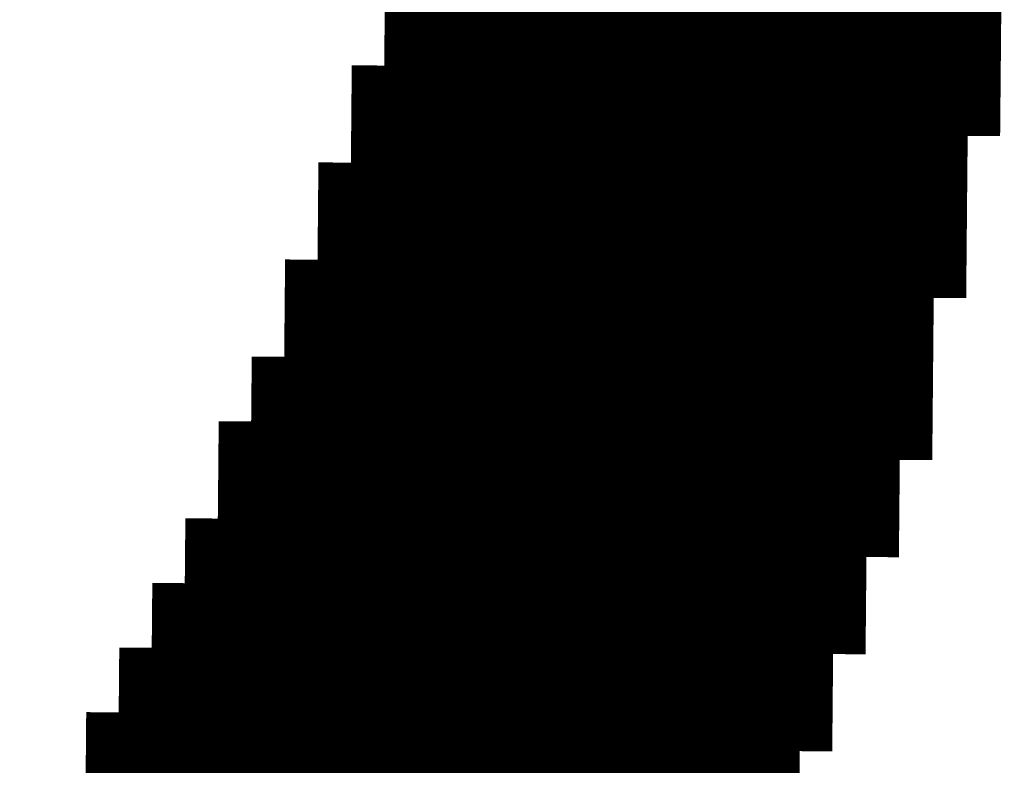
# Model space of a CAD drawing. Extents: x 63 to 129, y -4 to 99.
# Tile 58 of 69: x 80.419 to 81.189, y 11.378 to 11.961. Entities that reach past the tile are written whole.
import ezdxf

# ---------------------------------------------------------------- set-up
doc = ezdxf.new("R2010")
doc.units = 0
doc.layers.get('0').update_dxf_attribs({"linetype": 'CONTINUOUS'})
doc.layers.add('2D_LINE_29', color=112, linetype='CONTINUOUS')

# ---------------------------------------------------------------- blocks, each defined once
blk = doc.blocks.new('SMOOTH_0$0254')
at = {"const_width": 0.0127}
blk.add_lwpolyline([(-0.00635, 0, 1), (0.00635, 0, 1)], format="xyb", close=True, dxfattribs=at)
blk = doc.blocks.new('DRAWING_334')
at = {"layer": '2D_LINE_29', "const_width": 0.0254}
blk.add_lwpolyline([(0, 0), (0.0254, 0.00023), (0.0508, 0.00047), (0.05056, 0.02586), (0.07596, 0.0261), (0.07573, 0.0515), (0.10113, 0.05173), (0.12653, 0.05196), (0.1263, 0.07736), (0.15169, 0.07759), (0.15146, 0.10299), (0.17686, 0.10323), (0.17663, 0.12863), (0.20203, 0.12886), (0.22742, 0.12909), (0.22719, 0.15449), (0.25259, 0.15472), (0.25236, 0.18012), (0.27776, 0.18036), (0.27752, 0.20575), (0.30292, 0.20599), (0.32832, 0.20622), (0.35372, 0.20645), (0.35349, 0.23185), (0.37889, 0.23209), (0.40429, 0.23232), (0.42968, 0.23255)], dxfattribs=at)
at = {"layer": '2D_LINE_29'}
for p in [(0, 0), (0.0254, 0.00023)]:
    blk.add_blockref('SMOOTH_0$0254', p, dxfattribs=at)
blk = doc.blocks.new('DRAWING_338')
at = {"layer": '2D_LINE_29', "const_width": 0.0254}
blk.add_lwpolyline([(0, 0), (0.0254, 0.00023), (0.0508, 0.00047), (0.05056, 0.02587), (0.07596, 0.0261), (0.07573, 0.0515), (0.10113, 0.05173), (0.12653, 0.05196), (0.1263, 0.07736), (0.15169, 0.0776), (0.15146, 0.10299), (0.17686, 0.10323), (0.17663, 0.12863), (0.20203, 0.12886), (0.22743, 0.12909), (0.22719, 0.15449), (0.25259, 0.15472), (0.25236, 0.18012), (0.27776, 0.18036), (0.27752, 0.20575), (0.30292, 0.20599), (0.32832, 0.20622), (0.35372, 0.20645), (0.35349, 0.23185), (0.37889, 0.23209), (0.40429, 0.23232), (0.42968, 0.23255)], dxfattribs=at)
at = {"layer": '2D_LINE_29'}
for p in [(0, 0), (0.0254, 0.00023)]:
    blk.add_blockref('SMOOTH_0$0254', p, dxfattribs=at)
blk = doc.blocks.new('DRAWING_340')
at = {"layer": '2D_LINE_29', "const_width": 0.0254}
blk.add_lwpolyline([(0, 0), (0.0254, 0.00023), (0.0508, 0.00047), (0.05056, 0.02586), (0.07596, 0.0261), (0.07573, 0.0515), (0.10113, 0.05173), (0.12653, 0.05196), (0.1263, 0.07736), (0.15169, 0.07759), (0.15146, 0.10299), (0.17686, 0.10323), (0.17663, 0.12863), (0.20203, 0.12886), (0.22742, 0.12909), (0.22719, 0.15449), (0.25259, 0.15472), (0.25236, 0.18012), (0.27776, 0.18036), (0.27752, 0.20575), (0.30292, 0.20599), (0.32832, 0.20622), (0.35372, 0.20645), (0.35349, 0.23185), (0.37889, 0.23209), (0.40429, 0.23232), (0.42968, 0.23255)], dxfattribs=at)
at = {"layer": '2D_LINE_29'}
for p in [(0, 0), (0.0254, 0.00023)]:
    blk.add_blockref('SMOOTH_0$0254', p, dxfattribs=at)
blk = doc.blocks.new('DRAWING_341')
at = {"layer": '2D_LINE_29', "const_width": 0.0254}
blk.add_lwpolyline([(0, 0), (-0.0254, -0.00023), (-0.0508, -0.00047), (-0.0762, -0.0007), (-0.07596, -0.0261), (-0.10136, -0.02633), (-0.12676, -0.02656), (-0.15216, -0.0268), (-0.15193, -0.0522), (-0.17733, -0.05243), (-0.17709, -0.07783), (-0.20249, -0.07806), (-0.20226, -0.10346), (-0.22766, -0.10369), (-0.25306, -0.10393), (-0.25282, -0.12932), (-0.27822, -0.12956), (-0.27799, -0.15496), (-0.30339, -0.15519), (-0.30316, -0.18059), (-0.32855, -0.18082), (-0.35395, -0.18105), (-0.35372, -0.20645), (-0.37912, -0.20669), (-0.37889, -0.23209), (-0.40429, -0.23232), (-0.42968, -0.23255), (-0.42992, -0.20715), (-0.43015, -0.18175), (-0.43038, -0.15635), (-0.43062, -0.13096), (-0.43085, -0.10556), (-0.43108, -0.08016), (-0.43132, -0.05476), (-0.43155, -0.02936), (-0.43178, -0.00396), (-0.43201, 0.02144), (-0.43225, 0.04684), (-0.43248, 0.07224), (-0.43271, 0.09763), (-0.40731, 0.09787), (-0.38192, 0.0981), (-0.38215, 0.1235), (-0.35675, 0.12373), (-0.35698, 0.14913), (-0.33158, 0.14936), (-0.30619, 0.1496), (-0.30642, 0.175), (-0.28102, 0.17523), (-0.28125, 0.20063), (-0.25585, 0.20086), (-0.25609, 0.22626), (-0.23069, 0.22649), (-0.20529, 0.22673), (-0.20552, 0.25213), (-0.18012, 0.25236), (-0.18036, 0.27776), (-0.15496, 0.27799), (-0.15519, 0.30339), (-0.12979, 0.30362), (-0.10439, 0.30386), (-0.07899, 0.30409), (-0.07923, 0.32949), (-0.05383, 0.32972), (-0.02843, 0.32995), (-0.00303, 0.33019), (0.02237, 0.33042)], dxfattribs=at)
at = {"layer": '2D_LINE_29'}
for p in [(-0.0254, -0.00023), (0, 0)]:
    blk.add_blockref('SMOOTH_0$0254', p, dxfattribs=at)
blk = doc.blocks.new('DRAWING_345')
at = {"layer": '2D_LINE_29', "const_width": 0.0254}
blk.add_lwpolyline([(0, 0), (0.0254, 0.00023), (0.02517, 0.02563), (0.05056, 0.02586), (0.05033, 0.05126), (0.07573, 0.0515), (0.10113, 0.05173), (0.1009, 0.07713), (0.1263, 0.07736), (0.12606, 0.10276), (0.15146, 0.10299), (0.15123, 0.12839), (0.17663, 0.12863), (0.20203, 0.12886), (0.20179, 0.15426), (0.22719, 0.15449), (0.22696, 0.17989), (0.25236, 0.18012), (0.25213, 0.20552), (0.27752, 0.20575), (0.30292, 0.20599), (0.32832, 0.20622), (0.32809, 0.23162), (0.35349, 0.23185), (0.37889, 0.23209), (0.40429, 0.23232)], dxfattribs=at)
at = {"layer": '2D_LINE_29'}
for p in [(0.05033, 0.05126), (0.07573, 0.0515), (0.05056, 0.02586), (0.02517, 0.02563), (0, 0), (0.0254, 0.00023)]:
    blk.add_blockref('SMOOTH_0$0254', p, dxfattribs=at)
blk = doc.blocks.new('DRAWING_347')
at = {"layer": '2D_LINE_29', "const_width": 0.0254}
blk.add_lwpolyline([(0, 0), (0.0254, 0.00023), (0.02517, 0.02563), (0.05056, 0.02587), (0.05033, 0.05126), (0.07573, 0.0515), (0.10113, 0.05173), (0.1009, 0.07713), (0.1263, 0.07736), (0.12606, 0.10276), (0.15146, 0.10299), (0.15123, 0.12839), (0.17663, 0.12863), (0.20203, 0.12886), (0.20179, 0.15426), (0.22719, 0.15449), (0.22696, 0.17989), (0.25236, 0.18012), (0.25212, 0.20552), (0.27752, 0.20575), (0.30292, 0.20599), (0.32832, 0.20622), (0.32809, 0.23162), (0.35349, 0.23185), (0.37889, 0.23209), (0.40429, 0.23232)], dxfattribs=at)
at = {"layer": '2D_LINE_29'}
for p in [(0.05033, 0.05126), (0.07573, 0.0515), (0.05056, 0.02587), (0.02517, 0.02563), (0, 0), (0.0254, 0.00023)]:
    blk.add_blockref('SMOOTH_0$0254', p, dxfattribs=at)
blk = doc.blocks.new('DRAWING_349')
at = {"layer": '2D_LINE_29', "const_width": 0.0254}
blk.add_lwpolyline([(0, 0), (0.0254, 0.00023), (0.02517, 0.02563), (0.05056, 0.02587), (0.05033, 0.05126), (0.07573, 0.0515), (0.10113, 0.05173), (0.1009, 0.07713), (0.1263, 0.07736), (0.12606, 0.10276), (0.15146, 0.10299), (0.15123, 0.12839), (0.17663, 0.12863), (0.20203, 0.12886), (0.20179, 0.15426), (0.22719, 0.15449), (0.22696, 0.17989), (0.25236, 0.18012), (0.25212, 0.20552), (0.27752, 0.20576), (0.30292, 0.20599), (0.32832, 0.20622), (0.32809, 0.23162), (0.35349, 0.23185), (0.37889, 0.23209), (0.40429, 0.23232), (0.42968, 0.23255)], dxfattribs=at)
at = {"layer": '2D_LINE_29'}
for p in [(0.05033, 0.05126), (0.07573, 0.0515), (0.05056, 0.02587), (0.02517, 0.02563), (0, 0), (0.0254, 0.00023)]:
    blk.add_blockref('SMOOTH_0$0254', p, dxfattribs=at)
blk = doc.blocks.new('DRAWING_350')
at = {"layer": '2D_LINE_29', "const_width": 0.0254}
blk.add_lwpolyline([(0, 0), (-0.0254, -0.00023), (-0.0508, -0.00047), (-0.0762, -0.0007), (-0.1016, -0.00093), (-0.10136, -0.02633), (-0.12676, -0.02656), (-0.15216, -0.0268), (-0.17756, -0.02703), (-0.17733, -0.05243), (-0.20273, -0.05266), (-0.20249, -0.07806), (-0.22789, -0.07829), (-0.22766, -0.10369), (-0.25306, -0.10393), (-0.27846, -0.10416), (-0.27822, -0.12956), (-0.30362, -0.12979), (-0.30339, -0.15519), (-0.32879, -0.15542), (-0.32856, -0.18082), (-0.35395, -0.18105), (-0.37935, -0.18129), (-0.37912, -0.20669), (-0.40452, -0.20692), (-0.40475, -0.18152), (-0.37935, -0.18129), (-0.37959, -0.15589), (-0.35419, -0.15566), (-0.32879, -0.15542), (-0.32902, -0.13002), (-0.30362, -0.12979), (-0.30386, -0.10439), (-0.27846, -0.10416), (-0.27869, -0.07876), (-0.25329, -0.07853), (-0.22789, -0.07829), (-0.22812, -0.05289), (-0.20273, -0.05266), (-0.20296, -0.02726), (-0.17756, -0.02703), (-0.17779, -0.00163), (-0.15239, -0.0014), (-0.12699, -0.00116), (-0.1016, -0.00093), (-0.10183, 0.02447), (-0.07643, 0.0247), (-0.05103, 0.02493), (-0.02563, 0.02517), (-0.00023, 0.0254)], dxfattribs=at)
at = {"layer": '2D_LINE_29'}
for p in [(-0.0254, -0.00023), (0, 0)]:
    blk.add_blockref('SMOOTH_0$0254', p, dxfattribs=at)
blk = doc.blocks.new('DRAWING_355')
at = {"layer": '2D_LINE_29', "const_width": 0.0254}
blk.add_lwpolyline([(0, 0), (0.0254, 0.00023), (0.02517, 0.02563), (0.05056, 0.02587), (0.07596, 0.0261), (0.07573, 0.0515), (0.10113, 0.05173), (0.1009, 0.07713), (0.1263, 0.07736), (0.12606, 0.10276), (0.15146, 0.10299), (0.17686, 0.10323), (0.17663, 0.12863), (0.20203, 0.12886), (0.20179, 0.15426), (0.22719, 0.15449), (0.22696, 0.17989), (0.25236, 0.18012), (0.27776, 0.18036), (0.30316, 0.18059), (0.30292, 0.20599), (0.32832, 0.20622), (0.35372, 0.20645), (0.37912, 0.20669), (0.40452, 0.20692)], dxfattribs=at)
at = {"layer": '2D_LINE_29'}
for p in [(0.05056, 0.02587), (0.02517, 0.02563), (0, 0), (0.0254, 0.00023)]:
    blk.add_blockref('SMOOTH_0$0254', p, dxfattribs=at)
blk = doc.blocks.new('DRAWING_359')
at = {"layer": '2D_LINE_29', "const_width": 0.0254}
blk.add_lwpolyline([(0, 0), (0.0254, 0.00023), (0.02517, 0.02563), (0.05056, 0.02587), (0.07596, 0.0261), (0.07573, 0.0515), (0.10113, 0.05173), (0.1009, 0.07713), (0.1263, 0.07736), (0.12606, 0.10276), (0.15146, 0.10299), (0.17686, 0.10323), (0.17663, 0.12863), (0.20203, 0.12886), (0.20179, 0.15426), (0.22719, 0.15449), (0.22696, 0.17989), (0.25236, 0.18012), (0.27776, 0.18036), (0.30316, 0.18059), (0.30292, 0.20599), (0.32832, 0.20622), (0.35372, 0.20645), (0.37912, 0.20669), (0.40452, 0.20692), (0.42992, 0.20715)], dxfattribs=at)
at = {"layer": '2D_LINE_29'}
for p in [(0.05056, 0.02587), (0.02517, 0.02563), (0, 0), (0.0254, 0.00023)]:
    blk.add_blockref('SMOOTH_0$0254', p, dxfattribs=at)
blk = doc.blocks.new('DRAWING_361')
at = {"layer": '2D_LINE_29', "const_width": 0.0254}
blk.add_lwpolyline([(0, 0), (0.0254, 0.00023), (0.02517, 0.02563), (0.05056, 0.02586), (0.07596, 0.0261), (0.07573, 0.0515), (0.10113, 0.05173), (0.1009, 0.07713), (0.1263, 0.07736), (0.12606, 0.10276), (0.15146, 0.10299), (0.17686, 0.10323), (0.17663, 0.12863), (0.20203, 0.12886), (0.20179, 0.15426), (0.22719, 0.15449), (0.22696, 0.17989), (0.25236, 0.18012), (0.27776, 0.18036), (0.30316, 0.18059), (0.30292, 0.20599), (0.32832, 0.20622), (0.35372, 0.20645), (0.37912, 0.20669), (0.40452, 0.20692), (0.42992, 0.20715)], dxfattribs=at)
at = {"layer": '2D_LINE_29'}
for p in [(0.05056, 0.02586), (0.02517, 0.02563), (0, 0), (0.0254, 0.00023)]:
    blk.add_blockref('SMOOTH_0$0254', p, dxfattribs=at)
blk = doc.blocks.new('DRAWING_362')
at = {"layer": '2D_LINE_29', "const_width": 0.0254}
blk.add_lwpolyline([(0, 0), (-0.0254, -0.00023), (-0.02563, 0.02517), (-0.05103, 0.02493), (-0.07643, 0.0247), (-0.10183, 0.02447), (-0.12723, 0.02423), (-0.15263, 0.024), (-0.15239, -0.0014), (-0.17779, -0.00163), (-0.20319, -0.00186), (-0.22859, -0.0021), (-0.22836, -0.0275), (-0.25376, -0.02773), (-0.25352, -0.05313), (-0.27892, -0.05336), (-0.27869, -0.07876), (-0.30409, -0.07899), (-0.32949, -0.07923), (-0.32925, -0.10463), (-0.35465, -0.10486), (-0.35442, -0.13026), (-0.37982, -0.13049), (-0.37959, -0.15589), (-0.40498, -0.15612), (-0.43038, -0.15636), (-0.43062, -0.13096), (-0.40522, -0.13072), (-0.37982, -0.13049), (-0.38005, -0.10509), (-0.35465, -0.10486), (-0.35489, -0.07946), (-0.32949, -0.07923), (-0.32972, -0.05383), (-0.30432, -0.05359), (-0.27892, -0.05336), (-0.27916, -0.02796), (-0.25376, -0.02773), (-0.25399, -0.00233), (-0.22859, -0.0021), (-0.22882, 0.0233), (-0.20342, 0.02353), (-0.17803, 0.02377), (-0.15263, 0.024), (-0.15286, 0.0494), (-0.12746, 0.04963), (-0.10206, 0.04987), (-0.07666, 0.0501), (-0.05126, 0.05033), (-0.02586, 0.05056), (-0.02563, 0.02517), (-0.00023, 0.0254)], dxfattribs=at)
at = {"layer": '2D_LINE_29'}
for p in [(-0.05103, 0.02493), (-0.02563, 0.02517), (-0.0254, -0.00023), (0, 0)]:
    blk.add_blockref('SMOOTH_0$0254', p, dxfattribs=at)
blk = doc.blocks.new('DRAWING_367')
at = {"layer": '2D_LINE_29', "const_width": 0.0254}
blk.add_lwpolyline([(0, 0), (0.0254, 0.00023), (0.0508, 0.00047), (0.05056, 0.02587), (0.07596, 0.0261), (0.07573, 0.0515), (0.10113, 0.05173), (0.1009, 0.07713), (0.1263, 0.07736), (0.15169, 0.0776), (0.15146, 0.10299), (0.17686, 0.10323), (0.17663, 0.12863), (0.20203, 0.12886), (0.20179, 0.15426), (0.22719, 0.15449), (0.25259, 0.15472), (0.27799, 0.15496), (0.27776, 0.18036), (0.30316, 0.18059), (0.32855, 0.18082), (0.35395, 0.18106), (0.37935, 0.18129), (0.40475, 0.18152), (0.40498, 0.15612), (0.43038, 0.15636), (0.45578, 0.15659)], dxfattribs=at)
at = {"layer": '2D_LINE_29'}
for p in [(0, 0), (0.0254, 0.00023)]:
    blk.add_blockref('SMOOTH_0$0254', p, dxfattribs=at)
blk = doc.blocks.new('DRAWING_368')
at = {"layer": '2D_LINE_29', "const_width": 0.0254}
blk.add_lwpolyline([(0, 0), (-0.0254, -0.00023), (-0.0508, -0.00047), (-0.05103, 0.02493), (-0.07643, 0.0247), (-0.10183, 0.02447), (-0.12723, 0.02423), (-0.15263, 0.024), (-0.17803, 0.02377), (-0.17779, -0.00163), (-0.20319, -0.00186), (-0.22859, -0.0021), (-0.25399, -0.00233), (-0.25376, -0.02773), (-0.27916, -0.02796), (-0.27892, -0.05336), (-0.30432, -0.05359), (-0.30409, -0.07899), (-0.32949, -0.07923), (-0.35489, -0.07946), (-0.35465, -0.10486), (-0.38005, -0.10509), (-0.37982, -0.13049), (-0.40522, -0.13072), (-0.40498, -0.15612), (-0.43038, -0.15635), (-0.45578, -0.15659), (-0.45602, -0.13119), (-0.45625, -0.10579), (-0.45648, -0.08039), (-0.48188, -0.08062), (-0.48211, -0.05523), (-0.48235, -0.02983), (-0.48258, -0.00443), (-0.48281, 0.02097), (-0.48305, 0.04637), (-0.50844, 0.04614), (-0.50868, 0.07154), (-0.50891, 0.09694), (-0.50914, 0.12233), (-0.50938, 0.14773), (-0.50961, 0.17313), (-0.50984, 0.19853), (-0.51008, 0.22393), (-0.51031, 0.24933), (-0.51054, 0.27473), (-0.51077, 0.30013), (-0.51101, 0.32553), (-0.51124, 0.35092), (-0.51147, 0.37632), (-0.51171, 0.40172), (-0.51194, 0.42712), (-0.51217, 0.45252), (-0.51241, 0.47792), (-0.51264, 0.50332), (-0.51287, 0.52872), (-0.5131, 0.55412), (-0.51334, 0.57951), (-0.51357, 0.60491), (-0.5138, 0.63031), (-0.48841, 0.63055), (-0.48864, 0.65594), (-0.48887, 0.68134), (-0.46347, 0.68158), (-0.46371, 0.70698), (-0.46394, 0.73237), (-0.43854, 0.73261), (-0.41314, 0.73284), (-0.41337, 0.75824), (-0.38797, 0.75847), (-0.38821, 0.78387), (-0.36281, 0.7841), (-0.36304, 0.8095), (-0.33764, 0.80974), (-0.31224, 0.80997), (-0.31248, 0.83537), (-0.28708, 0.8356), (-0.28731, 0.861), (-0.26191, 0.86123), (-0.26214, 0.88663), (-0.23675, 0.88687), (-0.21135, 0.8871), (-0.18595, 0.88733), (-0.18618, 0.91273), (-0.16078, 0.91296), (-0.13538, 0.9132), (-0.13562, 0.9386), (-0.11022, 0.93883), (-0.08482, 0.93906), (-0.05942, 0.93929), (-0.03402, 0.93953), (-0.00862, 0.93976), (0.01678, 0.93999), (0.01654, 0.96539), (0.04194, 0.96563), (0.04171, 0.99102), (0.04148, 1.01642), (0.04124, 1.04182)], dxfattribs=at)
at = {"layer": '2D_LINE_29'}
for p in [(-0.0254, -0.00023), (0, 0)]:
    blk.add_blockref('SMOOTH_0$0254', p, dxfattribs=at)
blk = doc.blocks.new('DRAWING_372')
at = {"layer": '2D_LINE_29', "const_width": 0.0254}
blk.add_lwpolyline([(0, 0), (0.0254, 0.00023), (0.02517, 0.02563), (0.05056, 0.02587), (0.05033, 0.05126), (0.07573, 0.0515), (0.0755, 0.0769), (0.1009, 0.07713), (0.1263, 0.07736), (0.12606, 0.10276), (0.15146, 0.10299), (0.15123, 0.12839), (0.17663, 0.12863), (0.17639, 0.15402), (0.20179, 0.15426), (0.22719, 0.15449), (0.25259, 0.15472), (0.25236, 0.18012), (0.27776, 0.18036), (0.30316, 0.18059), (0.32856, 0.18082), (0.35395, 0.18105), (0.37935, 0.18129), (0.37959, 0.15589), (0.40498, 0.15612), (0.43038, 0.15636), (0.43062, 0.13096), (0.45602, 0.13119)], dxfattribs=at)
at = {"layer": '2D_LINE_29'}
for p in [(0.0755, 0.0769), (0.1009, 0.07713), (0.05033, 0.05126), (0.07573, 0.0515), (0.05056, 0.02587), (0.02517, 0.02563), (0, 0), (0.0254, 0.00023)]:
    blk.add_blockref('SMOOTH_0$0254', p, dxfattribs=at)
blk = doc.blocks.new('DRAWING_374')
at = {"layer": '2D_LINE_29', "const_width": 0.0254}
blk.add_lwpolyline([(0, 0), (-0.0254, -0.00023), (-0.0508, -0.00047), (-0.05103, 0.02493), (-0.07643, 0.0247), (-0.10183, 0.02447), (-0.10206, 0.04987), (-0.12746, 0.04963), (-0.15286, 0.0494), (-0.17826, 0.04917), (-0.20366, 0.04893), (-0.22906, 0.0487), (-0.22882, 0.0233), (-0.25422, 0.02307), (-0.27962, 0.02284), (-0.30502, 0.0226), (-0.30479, -0.0028), (-0.33019, -0.00303), (-0.32995, -0.02843), (-0.35535, -0.02866), (-0.35512, -0.05406), (-0.38052, -0.05429), (-0.40592, -0.05453), (-0.40568, -0.07993), (-0.43108, -0.08016), (-0.43085, -0.10556), (-0.45625, -0.10579), (-0.45648, -0.08039), (-0.43108, -0.08016), (-0.43132, -0.05476), (-0.40592, -0.05453), (-0.40615, -0.02913), (-0.38075, -0.02889), (-0.35535, -0.02866), (-0.35559, -0.00326), (-0.33019, -0.00303), (-0.33042, 0.02237), (-0.30502, 0.0226), (-0.30525, 0.048), (-0.27985, 0.04823), (-0.25446, 0.04847), (-0.22906, 0.0487), (-0.22929, 0.0741), (-0.20389, 0.07433), (-0.17849, 0.07457), (-0.15309, 0.0748), (-0.12769, 0.07503), (-0.1023, 0.07526), (-0.10206, 0.04987), (-0.07666, 0.0501), (-0.05126, 0.05033), (-0.05103, 0.02493), (-0.02563, 0.02517), (-0.00023, 0.0254)], dxfattribs=at)
at = {"layer": '2D_LINE_29'}
for p in [(-0.0254, -0.00023), (0, 0)]:
    blk.add_blockref('SMOOTH_0$0254', p, dxfattribs=at)
blk = doc.blocks.new('DRAWING_379')
at = {"layer": '2D_LINE_29', "const_width": 0.0254}
blk.add_lwpolyline([(0, 0), (0.0254, 0.00023), (0.02517, 0.02563), (0.05056, 0.02587), (0.05033, 0.05126), (0.07573, 0.0515), (0.10113, 0.05173), (0.1009, 0.07713), (0.1263, 0.07736), (0.12606, 0.10276), (0.15146, 0.10299), (0.15123, 0.12839), (0.17663, 0.12863), (0.20203, 0.12886), (0.22743, 0.12909), (0.22719, 0.15449), (0.25259, 0.15472), (0.27799, 0.15496), (0.30339, 0.15519), (0.32879, 0.15542), (0.35419, 0.15566), (0.35442, 0.13026), (0.37982, 0.13049), (0.40522, 0.13072), (0.40545, 0.10532), (0.43085, 0.10556), (0.45625, 0.10579), (0.45648, 0.08039), (0.48188, 0.08062)], dxfattribs=at)
at = {"layer": '2D_LINE_29'}
for p in [(0.05033, 0.05126), (0.07573, 0.0515), (0.05056, 0.02587), (0.02517, 0.02563), (0, 0), (0.0254, 0.00023)]:
    blk.add_blockref('SMOOTH_0$0254', p, dxfattribs=at)
blk = doc.blocks.new('DRAWING_381')
at = {"layer": '2D_LINE_29', "const_width": 0.0254}
blk.add_lwpolyline([(0, 0), (-0.0254, -0.00023), (-0.02563, 0.02517), (-0.05103, 0.02493), (-0.07643, 0.0247), (-0.07666, 0.0501), (-0.10206, 0.04987), (-0.12746, 0.04963), (-0.12769, 0.07503), (-0.15309, 0.0748), (-0.17849, 0.07457), (-0.17872, 0.09996), (-0.20412, 0.09973), (-0.22952, 0.0995), (-0.25492, 0.09927), (-0.28032, 0.09903), (-0.30572, 0.0988), (-0.30549, 0.0734), (-0.33089, 0.07317), (-0.35628, 0.07293), (-0.38168, 0.0727), (-0.38145, 0.0473), (-0.40685, 0.04707), (-0.40662, 0.02167), (-0.43201, 0.02144), (-0.43178, -0.00396), (-0.45718, -0.00419), (-0.48258, -0.00443), (-0.48235, -0.02983), (-0.50775, -0.03006), (-0.50798, -0.00466), (-0.48258, -0.00443), (-0.48281, 0.02097), (-0.45741, 0.0212), (-0.43201, 0.02144), (-0.43225, 0.04684), (-0.40685, 0.04707), (-0.40708, 0.07247), (-0.38168, 0.0727), (-0.38192, 0.0981), (-0.35652, 0.09833), (-0.33112, 0.09857), (-0.30572, 0.0988), (-0.30595, 0.1242), (-0.28055, 0.12443), (-0.25515, 0.12466), (-0.22976, 0.1249), (-0.20436, 0.12513), (-0.17896, 0.12536), (-0.17872, 0.09996), (-0.15333, 0.1002), (-0.12793, 0.10043), (-0.12769, 0.07503), (-0.10229, 0.07526), (-0.0769, 0.0755), (-0.07666, 0.0501), (-0.05126, 0.05033), (-0.02586, 0.05057)], dxfattribs=at)
at = {"layer": '2D_LINE_29'}
for p in [(-0.05103, 0.02493), (-0.02563, 0.02517), (-0.0254, -0.00023), (0, 0)]:
    blk.add_blockref('SMOOTH_0$0254', p, dxfattribs=at)
blk = doc.blocks.new('DRAWING_385')
at = {"layer": '2D_LINE_29', "const_width": 0.0254}
blk.add_lwpolyline([(0, 0), (-0.0254, -0.00023), (-0.02563, 0.02517), (-0.05103, 0.02493), (-0.05126, 0.05033), (-0.07666, 0.0501), (-0.10206, 0.04987), (-0.1023, 0.07526), (-0.12769, 0.07503), (-0.15309, 0.0748), (-0.15333, 0.1002), (-0.17872, 0.09996), (-0.20412, 0.09973), (-0.20436, 0.12513), (-0.22976, 0.1249), (-0.25515, 0.12466), (-0.28055, 0.12443), (-0.30595, 0.1242), (-0.33135, 0.12397), (-0.33112, 0.09857), (-0.35652, 0.09833), (-0.38192, 0.0981), (-0.40732, 0.09787), (-0.40708, 0.07247), (-0.43248, 0.07224), (-0.43225, 0.04684), (-0.45765, 0.0466), (-0.45741, 0.0212), (-0.48281, 0.02097), (-0.50821, 0.02074), (-0.50798, -0.00466), (-0.53338, -0.00489)], dxfattribs=at)
at = {"layer": '2D_LINE_29'}
for p in [(-0.07666, 0.0501), (-0.05126, 0.05033), (-0.05103, 0.02493), (-0.02563, 0.02517), (-0.0254, -0.00023), (0, 0)]:
    blk.add_blockref('SMOOTH_0$0254', p, dxfattribs=at)
blk = doc.blocks.new('DRAWING_390')
at = {"layer": '2D_LINE_29', "const_width": 0.0254}
blk.add_lwpolyline([(0, 0), (-0.0254, -0.00023), (-0.02563, 0.02517), (-0.05103, 0.02493), (-0.07643, 0.0247), (-0.07666, 0.0501), (-0.10206, 0.04987), (-0.10229, 0.07527), (-0.12769, 0.07503), (-0.15309, 0.0748), (-0.15333, 0.1002), (-0.17872, 0.09996), (-0.20412, 0.09973), (-0.20436, 0.12513), (-0.22976, 0.1249), (-0.25515, 0.12466), (-0.25539, 0.15006), (-0.28079, 0.14983), (-0.30619, 0.1496), (-0.33158, 0.14936), (-0.35698, 0.14913), (-0.38238, 0.1489), (-0.38215, 0.1235), (-0.40755, 0.12327), (-0.43295, 0.12303), (-0.45835, 0.1228), (-0.45811, 0.0974), (-0.48351, 0.09717), (-0.48328, 0.07177), (-0.50868, 0.07154), (-0.50844, 0.04614), (-0.53384, 0.0459), (-0.55924, 0.04567), (-0.55948, 0.07107), (-0.53408, 0.0713), (-0.50868, 0.07154), (-0.50891, 0.09694), (-0.48351, 0.09717), (-0.48374, 0.12257), (-0.45835, 0.1228), (-0.45858, 0.1482), (-0.43318, 0.14843), (-0.40778, 0.14867), (-0.38238, 0.1489), (-0.38261, 0.1743), (-0.35722, 0.17453), (-0.33182, 0.17476), (-0.30642, 0.175), (-0.28102, 0.17523), (-0.25562, 0.17546), (-0.25539, 0.15006), (-0.22999, 0.1503), (-0.20459, 0.15053), (-0.20436, 0.12513), (-0.17896, 0.12536), (-0.15356, 0.1256), (-0.15333, 0.1002), (-0.12793, 0.10043), (-0.10253, 0.10066), (-0.10229, 0.07527), (-0.0769, 0.0755), (-0.07666, 0.0501), (-0.05126, 0.05033), (-0.02586, 0.05057)], dxfattribs=at)
at = {"layer": '2D_LINE_29'}
for p in [(-0.05103, 0.02493), (-0.02563, 0.02517), (-0.0254, -0.00023), (0, 0)]:
    blk.add_blockref('SMOOTH_0$0254', p, dxfattribs=at)
blk = doc.blocks.new('DRAWING_395')
at = {"layer": '2D_LINE_29', "const_width": 0.0254}
for points in [[(-0.30619, 0.1496), (-0.30642, 0.175), (-0.33182, 0.17476), (-0.35722, 0.17453), (-0.38262, 0.1743), (-0.40801, 0.17406), (-0.43341, 0.17383), (-0.43318, 0.14843)], [(-0.63637, 0.14657), (-0.6366, 0.17197), (-0.63684, 0.19737), (-0.66224, 0.19713), (-0.66247, 0.22253), (-0.6627, 0.24793), (-0.66294, 0.27333), (-0.68833, 0.2731), (-0.68857, 0.2985), (-0.6888, 0.32389), (-0.68903, 0.34929), (-0.68927, 0.37469), (-0.6895, 0.40009), (-0.68973, 0.42549), (-0.68997, 0.45089), (-0.6902, 0.47629), (-0.69043, 0.50169), (-0.69066, 0.52709), (-0.6909, 0.55249), (-0.69113, 0.57788), (-0.69136, 0.60328), (-0.6916, 0.62868), (-0.69183, 0.65408), (-0.69206, 0.67948), (-0.6923, 0.70488), (-0.69253, 0.73028), (-0.69276, 0.75568), (-0.69299, 0.78108)]]:
    blk.add_lwpolyline(points, dxfattribs=at)
blk = doc.blocks.new('DRAWING_438')
at = {"layer": '2D_LINE_29', "const_width": 0.0254}
blk.add_lwpolyline([(-1.09984, 0.82814), (-1.10008, 0.85354), (-1.10031, 0.87894), (-1.10054, 0.90434), (-1.10078, 0.92974), (-1.10101, 0.95514), (-1.10124, 0.98054), (-1.10147, 1.00594), (-1.10171, 1.03134), (-1.10194, 1.05674), (-1.10217, 1.08213), (-1.10241, 1.10753), (-1.10264, 1.13293), (-1.10287, 1.15833), (-1.10311, 1.18373), (-1.10334, 1.20913), (-1.10357, 1.23453), (-1.10381, 1.25993), (-1.10404, 1.28533), (-1.10427, 1.31072), (-1.1045, 1.33612), (-1.10474, 1.36152), (-1.10497, 1.38692), (-1.1052, 1.41232), (-1.10544, 1.43772), (-1.10567, 1.46312)], dxfattribs=at)
blk = doc.blocks.new('DRAWING_441')
at = {"layer": '2D_LINE_29', "const_width": 0.0254}
blk.add_lwpolyline([(-1.15087, 0.85308), (-1.15111, 0.87848), (-1.15134, 0.90388), (-1.15157, 0.92927), (-1.15181, 0.95467), (-1.15204, 0.98007), (-1.15227, 1.00547), (-1.15251, 1.03087), (-1.15274, 1.05627), (-1.15297, 1.08167), (-1.1532, 1.10707), (-1.15344, 1.13247), (-1.15367, 1.15786), (-1.1539, 1.18326), (-1.15414, 1.20866), (-1.15437, 1.23406), (-1.1546, 1.25946), (-1.15484, 1.28486), (-1.15507, 1.31026), (-1.1553, 1.33566), (-1.15553, 1.36106), (-1.15577, 1.38645), (-1.156, 1.41185), (-1.15623, 1.43725), (-1.15647, 1.46265), (-1.1567, 1.48805)], dxfattribs=at)
blk = doc.blocks.new('DRAWING_444')
at = {"layer": '2D_LINE_29', "const_width": 0.0254}
blk.add_lwpolyline([(-0.05639, 0.60911), (-0.05662, 0.63451), (-0.05686, 0.65991), (-0.05709, 0.68531), (-0.05732, 0.7107), (-0.05756, 0.7361), (-0.05779, 0.7615), (-0.05802, 0.7869), (-0.05825, 0.8123), (-0.05849, 0.8377), (-0.05872, 0.8631), (-0.05895, 0.8885), (-0.05919, 0.9139), (-0.05942, 0.93929), (-0.05965, 0.96469), (-0.05989, 0.99009), (-0.06012, 1.01549), (-0.06035, 1.04089), (-0.06058, 1.06629), (-0.06082, 1.09169), (-0.06105, 1.11709), (-0.06128, 1.14249), (-0.06152, 1.16788), (-0.06175, 1.19328), (-0.06198, 1.21868), (-0.06222, 1.24408)], dxfattribs=at)
blk = doc.blocks.new('DRAWING_445')
at = {"layer": '2D_LINE_29', "const_width": 0.0254}
blk.add_lwpolyline([(-1.02435, 0.90504), (-1.02458, 0.93044), (-1.02481, 0.95584), (-1.02505, 0.98124), (-1.02528, 1.00664), (-1.02551, 1.03204), (-1.02574, 1.05743), (-1.02598, 1.08283), (-1.02621, 1.10823), (-1.02644, 1.13363), (-1.02668, 1.15903), (-1.02691, 1.18443), (-1.02714, 1.20983), (-1.02738, 1.23523), (-1.02761, 1.26063), (-1.02784, 1.28602), (-1.02807, 1.31142), (-1.02831, 1.33682), (-1.02854, 1.36222), (-1.02877, 1.38762), (-1.02901, 1.41302), (-1.02924, 1.43842), (-1.02947, 1.46382), (-1.02971, 1.48922), (-1.02994, 1.51462), (-1.03017, 1.54001)], dxfattribs=at)
blk = doc.blocks.new('DRAWING_451')
at = {"layer": '2D_LINE_29', "const_width": 0.0254}
for points in [[(-1.34428, -0.21554), (-1.34451, -0.19014), (-1.34475, -0.16474), (-1.34498, -0.13934), (-1.34521, -0.11395), (-1.34544, -0.08855), (-1.34568, -0.06315), (-1.34591, -0.03775), (-1.34614, -0.01235), (-1.34638, 0.01305), (-1.34661, 0.03845), (-1.34684, 0.06385), (-1.34708, 0.08925), (-1.34731, 0.11464), (-1.34754, 0.14004), (-1.34777, 0.16544), (-1.34801, 0.19084), (-1.34824, 0.21624), (-1.34847, 0.24164), (-1.34871, 0.26704), (-1.34894, 0.29244), (-1.34917, 0.31784), (-1.34941, 0.34324), (-1.34964, 0.36863), (-1.34987, 0.39403), (-1.3501, 0.41943)], [(-1.5533, 0.41757), (-1.55306, 0.39217), (-1.57846, 0.39194), (-1.57823, 0.36654), (-1.60363, 0.3663), (-1.62903, 0.36607), (-1.62879, 0.34067), (-1.65419, 0.34044), (-1.65396, 0.31504), (-1.67936, 0.31481), (-1.67913, 0.28941), (-1.70452, 0.28917), (-1.72992, 0.28894), (-1.72969, 0.26354), (-1.75509, 0.26331), (-1.75486, 0.23791), (-1.78026, 0.23768)]]:
    blk.add_lwpolyline(points, dxfattribs=at)
blk = doc.blocks.new('DRAWING_459')
at = {"layer": '2D_LINE_29', "const_width": 0.0254}
blk.add_lwpolyline([(-1.73482, 0.82232), (-1.73505, 0.84772), (-1.73528, 0.87312), (-1.73552, 0.89852), (-1.73575, 0.92392), (-1.73598, 0.94931), (-1.73621, 0.97471), (-1.73645, 1.00011), (-1.73668, 1.02551), (-1.76208, 1.02528), (-1.76231, 1.05068), (-1.76255, 1.07608), (-1.76278, 1.10147), (-1.78818, 1.10124), (-1.81358, 1.10101), (-1.81381, 1.12641), (-1.83921, 1.12617), (-1.86461, 1.12594), (-1.86484, 1.15134), (-1.89024, 1.15111), (-1.91564, 1.15087), (-1.94104, 1.15064), (-1.96644, 1.15041), (-1.99184, 1.15018), (-1.9916, 1.12478), (-2.017, 1.12454), (-2.0424, 1.12431), (-2.0678, 1.12408), (-2.06757, 1.09868), (-2.09297, 1.09845), (-2.09273, 1.07305), (-2.11813, 1.07281), (-2.1179, 1.04741), (-2.1433, 1.04718), (-2.1687, 1.04695), (-2.16846, 1.02155), (-2.19386, 1.02132), (-2.19363, 0.99592), (-2.21903, 0.99568), (-2.21879, 0.97029), (-2.24419, 0.97005)], dxfattribs=at)
blk = doc.blocks.new('DRAWING_460')
at = {"layer": '2D_LINE_29', "const_width": 0.0254}
blk.add_lwpolyline([(-1.76068, 0.87288), (-1.76091, 0.89828), (-1.76115, 0.92368), (-1.76138, 0.94908), (-1.76161, 0.97448), (-1.76185, 0.99988), (-1.76208, 1.02528), (-1.76231, 1.05068), (-1.76255, 1.07608), (-1.76278, 1.10147), (-1.76301, 1.12687), (-1.76325, 1.15227), (-1.76348, 1.17767), (-1.76371, 1.20307), (-1.78911, 1.20284), (-1.78934, 1.22824), (-1.78958, 1.25363), (-1.78981, 1.27903), (-1.81521, 1.2788), (-1.84061, 1.27857), (-1.84084, 1.30397), (-1.86624, 1.30373), (-1.89164, 1.3035), (-1.91704, 1.30327), (-1.94244, 1.30303), (-1.96783, 1.3028), (-1.9676, 1.2774), (-1.993, 1.27717), (-2.0184, 1.27694), (-2.0438, 1.2767), (-2.04357, 1.2513), (-2.06896, 1.25107), (-2.06873, 1.22567), (-2.09413, 1.22544), (-2.0939, 1.20004), (-2.1193, 1.19981), (-2.1447, 1.19957), (-2.14446, 1.17418), (-2.16986, 1.17394), (-2.16963, 1.14854), (-2.19503, 1.14831), (-2.19479, 1.12291), (-2.22019, 1.12268), (-2.24559, 1.12245)], dxfattribs=at)
blk = doc.blocks.new('DRAWING_467')
at = {"layer": '2D_LINE_29', "const_width": 0.0254}
blk.add_lwpolyline([(-1.60899, 0.95048), (-1.60922, 0.97588), (-1.60945, 1.00128), (-1.63485, 1.00104), (-1.63509, 1.02644), (-1.63532, 1.05184), (-1.66072, 1.05161), (-1.66095, 1.07701), (-1.66118, 1.10241), (-1.68658, 1.10217), (-1.71198, 1.10194), (-1.71221, 1.12734), (-1.73761, 1.12711), (-1.76301, 1.12687), (-1.76325, 1.15227), (-1.78864, 1.15204), (-1.81404, 1.15181), (-1.81428, 1.17721), (-1.83967, 1.17697), (-1.86507, 1.17674), (-1.89047, 1.17651), (-1.91587, 1.17627), (-1.94127, 1.17604), (-1.94104, 1.15064), (-1.96644, 1.15041), (-1.99184, 1.15018), (-2.01723, 1.14994), (-2.017, 1.12454), (-2.0424, 1.12431), (-2.04217, 1.09891), (-2.06757, 1.09868), (-2.06733, 1.07328), (-2.09273, 1.07305), (-2.11813, 1.07281), (-2.1179, 1.04741), (-2.1433, 1.04718), (-2.14306, 1.02178), (-2.16846, 1.02155)], dxfattribs=at)
blk = doc.blocks.new('DRAWING_472')
at = {"layer": '2D_LINE_29', "const_width": 0.0254}
blk.add_lwpolyline([(-1.41628, -0.67342), (-1.41651, -0.64802), (-1.44191, -0.64826), (-1.44215, -0.62286), (-1.46755, -0.62309), (-1.49294, -0.62332), (-1.49318, -0.59792), (-1.51858, -0.59816), (-1.54398, -0.59839), (-1.54421, -0.57299), (-1.56961, -0.57322), (-1.59501, -0.57346), (-1.59524, -0.54806), (-1.62064, -0.54829), (-1.64604, -0.54852), (-1.67144, -0.54876), (-1.69683, -0.54899), (-1.72223, -0.54922), (-1.722, -0.57462), (-1.7474, -0.57485), (-1.7728, -0.57509), (-1.7982, -0.57532), (-1.79796, -0.60072), (-1.82336, -0.60095), (-1.82313, -0.62635), (-1.84853, -0.62658), (-1.8483, -0.65198), (-1.8737, -0.65222), (-1.89909, -0.65245), (-1.89886, -0.67785)], dxfattribs=at)
blk = doc.blocks.new('DRAWING_480')
at = {"layer": '2D_LINE_29', "const_width": 0.0254}
blk.add_lwpolyline([(-1.71198, 1.10194), (-1.71221, 1.12734), (-1.73761, 1.12711), (-1.76301, 1.12687), (-1.76325, 1.15227), (-1.78864, 1.15204), (-1.81404, 1.15181), (-1.83944, 1.15157), (-1.86484, 1.15134), (-1.89024, 1.15111), (-1.89001, 1.12571), (-1.91541, 1.12548), (-1.9408, 1.12524), (-1.9662, 1.12501), (-1.96597, 1.09961)], dxfattribs=at)
blk = doc.blocks.new('DRAWING_481')
at = {"layer": '2D_LINE_29', "const_width": 0.0254}
blk.add_lwpolyline([(-2.0424, 1.12431), (-2.04263, 1.14971), (-2.04287, 1.17511), (-2.0431, 1.20051), (-2.04333, 1.22591), (-2.04357, 1.2513), (-2.0438, 1.2767), (-2.04403, 1.3021), (-2.04426, 1.3275), (-2.0445, 1.3529), (-2.04473, 1.3783), (-2.04496, 1.4037), (-2.0452, 1.4291), (-2.04543, 1.4545), (-2.04566, 1.4799), (-2.0459, 1.50529), (-2.04613, 1.53069), (-2.04636, 1.55609), (-2.04659, 1.58149), (-2.04683, 1.60689), (-2.04706, 1.63229), (-2.04729, 1.65769), (-2.04753, 1.68309), (-2.04776, 1.70849), (-2.04799, 1.73388), (-2.04823, 1.75928)], dxfattribs=at)
blk = doc.blocks.new('DRAWING_484')
at = {"layer": '2D_LINE_29', "const_width": 0.0254}
blk.add_lwpolyline([(-1.73785, 1.15251), (-1.73808, 1.1779), (-1.73831, 1.2033), (-1.73855, 1.2287), (-1.73878, 1.2541), (-1.73901, 1.2795), (-1.73924, 1.3049), (-1.73948, 1.3303), (-1.73971, 1.3557), (-1.73994, 1.3811), (-1.74018, 1.40649), (-1.74041, 1.43189), (-1.74064, 1.45729), (-1.74088, 1.48269), (-1.74111, 1.50809), (-1.74134, 1.53349), (-1.74157, 1.55889), (-1.74181, 1.58429), (-1.74204, 1.60969), (-1.74227, 1.63508), (-1.76767, 1.63485), (-1.76791, 1.66025), (-1.76814, 1.68565), (-1.76837, 1.71105), (-1.79377, 1.71082), (-1.81917, 1.71058), (-1.84457, 1.71035), (-1.86997, 1.71012), (-1.89537, 1.70988), (-1.89513, 1.68448), (-1.92053, 1.68425), (-1.94593, 1.68402), (-1.97133, 1.68379), (-1.9711, 1.65839), (-1.9965, 1.65815), (-1.99626, 1.63275), (-2.02166, 1.63252), (-2.02143, 1.60712), (-2.04683, 1.60689), (-2.07223, 1.60666), (-2.07199, 1.58126), (-2.09739, 1.58102), (-2.09716, 1.55563), (-2.12256, 1.55539), (-2.12233, 1.52999), (-2.14772, 1.52976), (-2.17312, 1.52953), (-2.17289, 1.50413), (-2.19829, 1.5039)], dxfattribs=at)
blk = doc.blocks.new('DRAWING_539')
at = {"layer": '2D_LINE_29', "const_width": 0.0254}
blk.add_lwpolyline([(-0.50122, 2.02749), (-0.50145, 2.05289), (-0.50169, 2.07828), (-0.50192, 2.10368), (-0.50215, 2.12908), (-0.50239, 2.15448), (-0.50262, 2.17988), (-0.50285, 2.20528), (-0.50309, 2.23068), (-0.50332, 2.25608), (-0.50355, 2.28148), (-0.50378, 2.30688), (-0.50402, 2.33227), (-0.50425, 2.35767), (-0.50448, 2.38307), (-0.50472, 2.40847), (-0.50495, 2.43387), (-0.50518, 2.45927), (-0.50542, 2.48467), (-0.50565, 2.51007), (-0.50588, 2.53547), (-0.50611, 2.56086), (-0.50635, 2.58626), (-0.50658, 2.61166), (-0.50681, 2.63706), (-0.50705, 2.66246)], dxfattribs=at)

msp = doc.modelspace()

# ---------------------------------------------------------------- block references
at = {"xscale": -1}
for name, p in [('DRAWING_395', (80.37975, 11.20427)), ('DRAWING_368', (80.6384, 11.70992)), ('DRAWING_445', (79.71239, 10.44836)), ('DRAWING_444', (80.70574, 10.74406)), ('DRAWING_438', (79.68769, 10.52479)), ('DRAWING_441', (79.68746, 10.49939)), ('DRAWING_539', (80.36251, 9.32475)), ('DRAWING_481', (78.92293, 10.22699)), ('DRAWING_341', (80.74373, 12.11537)), ('DRAWING_334', (81.17411, 11.95901)), ('DRAWING_338', (81.17388, 11.93361)), ('DRAWING_340', (81.17364, 11.90821)), ('DRAWING_345', (81.14778, 11.85765)), ('DRAWING_472', (79.09186, 12.02892)), ('DRAWING_347', (81.14755, 11.83225)), ('DRAWING_451', (79.36706, 11.56917)), ('DRAWING_349', (81.14708, 11.78145)), ('DRAWING_350', (80.71693, 11.96321)), ('DRAWING_355', (81.12121, 11.73089)), ('DRAWING_484', (78.92269, 10.20159)), ('DRAWING_359', (81.12075, 11.68009)), ('DRAWING_361', (81.12052, 11.65469)), ('DRAWING_362', (80.6645, 11.78588)), ('DRAWING_460', (78.84906, 10.48168)), ('DRAWING_367', (81.09442, 11.57873)), ('DRAWING_372', (81.06855, 11.52816)), ('DRAWING_459', (78.82413, 10.53271)), ('DRAWING_374', (80.58644, 11.58339)), ('DRAWING_379', (81.04245, 11.4522)), ('DRAWING_467', (78.87376, 10.40525)), ('DRAWING_381', (80.50884, 11.43169)), ('DRAWING_385', (80.48298, 11.38113)), ('DRAWING_390', (80.43125, 11.28)), ('DRAWING_480', (78.92316, 10.25239))]:
    msp.add_blockref(name, p, dxfattribs=at)

doc.saveas('drawing.dxf')
